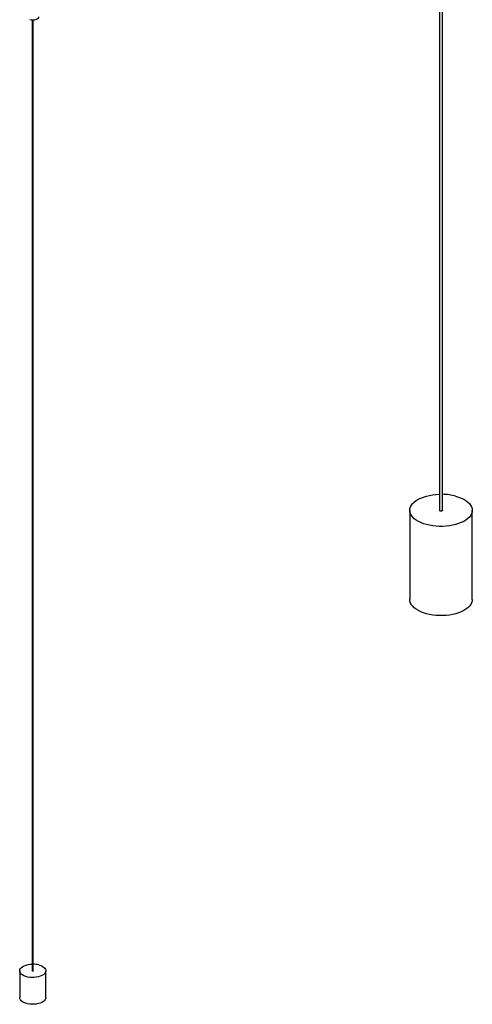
# Paper-space layout '_Trimétrica' of a CAD drawing. Header units: millimetres. Extents: x -964 to -385, y -1210 to 351.
# Tile 1 of 9: x -883 to -449, y -1210 to -264. Entities that reach past the tile are written whole.
import ezdxf

# ---------------------------------------------------------------- set-up
doc = ezdxf.new("R2010")
doc.units = ezdxf.units.MM

psp = doc.layouts.new('_Trimétrica')

# ---------------------------------------------------------------- linework, layer by layer
at = {"color": 7, "linetype": 'Continuous', "lineweight": 25}
for p, q in [((-480.02, 118.64), (-480.02, -735.54)), ((-477.02, -735.54), (-477.02, 118.64)), ((-871.04, -264.08), (-871.04, -1178.17)), ((-870.04, -1178.17), (-870.04, -264.08)), ((-508.52, -735.54), (-508.52, -821.25)), ((-448.52, -821.25), (-448.52, -735.54)), ((-883.04, -1178.17), (-883.04, -1203.88)), ((-858.04, -1203.88), (-858.04, -1178.17))]:
    psp.add_line(p, q, dxfattribs=at)
at = {"color": 7, "linetype": 'Continuous', "lineweight": 25, "flags": 128}
for points in [[(-873.34, -263.73), (-871.93, -264), (-870.44, -264.09), (-868.95, -263.98), (-867.56, -263.68), (-866.36, -263.21), (-865.42, -262.61), (-864.8, -261.9), (-864.55, -261.14), (-864.54, -261)], [(-464.51, -721.87), (-461.73, -722.73), (-459.14, -723.74), (-456.78, -724.89), (-454.67, -726.16), (-452.84, -727.55), (-451.31, -729.02), (-450.1, -730.58), (-449.23, -732.19), (-448.7, -733.84), (-448.52, -735.51), (-448.69, -737.18), (-449.2, -738.83), (-450.07, -740.44), (-451.26, -742), (-452.78, -743.48), (-454.6, -744.86), (-456.7, -746.14), (-459.05, -747.29), (-461.63, -748.31), (-464.41, -749.17), (-467.36, -749.88), (-470.43, -750.42), (-473.6, -750.78), (-476.83, -750.96), (-480.08, -750.97), (-483.31, -750.79), (-486.49, -750.43), (-489.57, -749.9), (-492.52, -749.2), (-495.3, -748.34), (-497.89, -747.33), (-500.26, -746.18), (-502.36, -744.91), (-504.19, -743.53), (-505.72, -742.05), (-506.93, -740.5), (-507.8, -738.89), (-508.33, -737.24), (-508.52, -735.57), (-508.35, -733.9), (-507.83, -732.24), (-506.96, -730.63), (-505.77, -729.08), (-504.25, -727.6), (-502.43, -726.21), (-500.34, -724.93), (-497.98, -723.78), (-495.4, -722.77), (-492.62, -721.9), (-489.67, -721.19), (-486.6, -720.66), (-483.43, -720.29), (-480.2, -720.11), (-480.02, -720.11)], [(-477.02, -735.54), (-477.02, -735.61), (-477.19, -735.9), (-477.56, -736.13), (-478.07, -736.28), (-478.65, -736.31), (-479.22, -736.22), (-479.67, -736.03), (-479.95, -735.77), (-480.02, -735.54)], [(-448.52, -821.25), (-448.69, -822.89), (-449.2, -824.55), (-450.07, -826.16), (-451.26, -827.71), (-452.78, -829.19), (-454.6, -830.58), (-456.7, -831.86), (-459.05, -833.01), (-461.63, -834.03), (-464.41, -834.89), (-467.36, -835.6), (-470.43, -836.13), (-473.6, -836.5), (-476.83, -836.68), (-480.08, -836.68), (-483.31, -836.51), (-486.49, -836.15), (-489.57, -835.62), (-492.52, -834.92), (-495.3, -834.06), (-497.89, -833.05), (-500.26, -831.9), (-502.36, -830.63), (-504.19, -829.25), (-505.72, -827.77), (-506.93, -826.22), (-507.8, -824.6), (-508.33, -822.95), (-508.52, -821.28), (-508.52, -821.25)], [(-864.71, -1172.47), (-862.92, -1173.06), (-861.36, -1173.8), (-860.06, -1174.66), (-859.06, -1175.62), (-858.39, -1176.66), (-858.07, -1177.74), (-858.11, -1178.83), (-858.5, -1179.9), (-859.25, -1180.93), (-860.32, -1181.87), (-861.68, -1182.71), (-863.29, -1183.41), (-865.12, -1183.97), (-867.1, -1184.36), (-869.18, -1184.57), (-871.3, -1184.59), (-873.4, -1184.43), (-875.41, -1184.09), (-877.29, -1183.59), (-878.97, -1182.92), (-880.41, -1182.12), (-881.56, -1181.2), (-882.4, -1180.2), (-882.9, -1179.14), (-883.04, -1178.05), (-882.82, -1176.96), (-882.25, -1175.91), (-881.34, -1174.92), (-880.12, -1174.03), (-878.62, -1173.26), (-876.89, -1172.62), (-874.98, -1172.15), (-872.95, -1171.85), (-871.04, -1171.73)], [(-870.04, -1178.17), (-870.04, -1178.19), (-870.1, -1178.29), (-870.22, -1178.36), (-870.39, -1178.41), (-870.59, -1178.42), (-870.77, -1178.39), (-870.92, -1178.33), (-871.02, -1178.24), (-871.04, -1178.17)], [(-858.04, -1203.88), (-858.11, -1204.55), (-858.5, -1205.62), (-859.25, -1206.64), (-860.32, -1207.59), (-861.68, -1208.42), (-863.29, -1209.13), (-865.12, -1209.68), (-867.1, -1210.07), (-869.18, -1210.28), (-871.3, -1210.31), (-873.4, -1210.15), (-875.41, -1209.81), (-877.29, -1209.3), (-878.97, -1208.63), (-880.41, -1207.83), (-881.56, -1206.92), (-882.4, -1205.91), (-882.9, -1204.85), (-883.04, -1203.88)]]:
    psp.add_lwpolyline(points, dxfattribs=at)
at = {"color": 7, "linetype": 'Continuous', "lineweight": 25}
for centre, radius, start, end in [((-478.2, -773.62), 53.53, 75.18434, 88.7288), ((-870.42, -1194.12), 22.39, 75.20523, 89.01902)]:
    psp.add_arc(centre, radius, start, end, dxfattribs=at)

doc.saveas('drawing.dxf')
